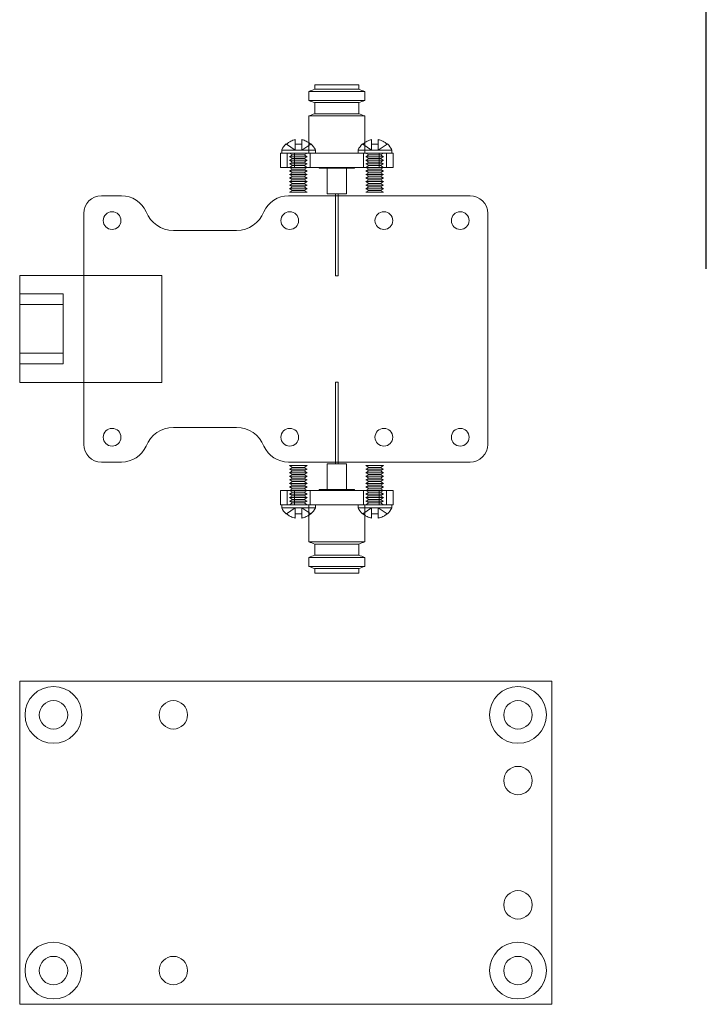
# Model space of a CAD drawing. Header units: millimetres. Extents: x -259 to 118, y 110 to 585.
# Tile 1 of 22: x -133 to -56, y 110 to 221. Entities that reach past the tile are written whole.
import ezdxf

# ---------------------------------------------------------------- set-up
doc = ezdxf.new("R2010")
doc.units = ezdxf.units.MM
doc.header["$MEASUREMENT"] = 0

msp = doc.modelspace()

# ---------------------------------------------------------------- linework, layer by layer
msp.add_line((-55.6, 192.44), (-55.6, 585.18))
at = {"color": 0, "linetype": 'Continuous', "lineweight": 0}
for p, q in [((-94.73, 213.18), (-99.68, 213.18)), ((-99.68, 213.18), (-99.68, 212.67)), ((-94.73, 213.18), (-94.73, 212.67)), ((-100.35, 212.43), (-94.05, 212.43)), ((-100.35, 212.43), (-100.35, 211.41)), ((-99.68, 212.67), (-94.73, 212.67)), ((-94.73, 212.67), (-94.73, 212.67)), ((-94.05, 212.43), (-94.05, 212.43)), ((-94.05, 212.43), (-94.05, 211.41)), ((-94.05, 211.41), (-100.35, 211.41)), ((-99.68, 211.17), (-94.73, 211.17)), ((-99.68, 211.17), (-99.68, 209.92)), ((-94.73, 211.17), (-94.73, 211.17)), ((-94.73, 211.17), (-94.73, 209.92)), ((-94.05, 211.41), (-94.05, 211.41)), ((-100.35, 209.67), (-94.05, 209.67)), ((-100.35, 209.67), (-100.35, 206.66)), ((-99.68, 209.92), (-94.73, 209.92)), ((-94.73, 209.92), (-94.73, 209.92)), ((-94.05, 209.67), (-94.05, 209.67)), ((-94.05, 209.67), (-94.05, 206.66)), ((-103.13, 205.48), (-103.55, 205.48)), ((-103.55, 203.88), (-103.55, 205.48)), ((-99.6, 205.83), (-103.4, 205.83)), ((-103.4, 205.48), (-103.4, 205.83)), ((-102.48, 205.48), (-103.13, 205.48)), ((-101.96, 205.48), (-102.48, 205.48)), ((-101.96, 205.48), (-101.96, 203.88)), ((-92.44, 205.48), (-101.96, 205.48)), ((-99.6, 205.48), (-99.6, 205.83)), ((-91, 205.83), (-94.8, 205.83)), ((-94.8, 205.48), (-94.8, 205.83)), ((-92.44, 203.88), (-92.44, 205.48)), ((-91.93, 205.48), (-92.44, 205.48)), ((-91.27, 205.48), (-91.93, 205.48)), ((-90.85, 205.48), (-91.27, 205.48)), ((-91, 205.48), (-91, 205.83)), ((-90.85, 205.48), (-90.85, 203.88)), ((-103.55, 203.88), (-101.96, 203.88)), ((-102.2, 203.68), (-102.54, 203.88)), ((-102.2, 203.68), (-102.54, 203.48)), ((-102.54, 203.48), (-100.54, 203.48)), ((-102.2, 203.28), (-102.54, 203.48)), ((-102.2, 203.28), (-102.54, 203.08)), ((-102.54, 203.08), (-100.54, 203.08)), ((-102.2, 202.88), (-102.54, 203.08)), ((-100.89, 203.68), (-102.2, 203.68)), ((-100.89, 203.28), (-102.2, 203.28)), ((-92.44, 203.88), (-101.96, 203.88)), ((-100.89, 203.68), (-100.54, 203.88)), ((-100.89, 203.68), (-100.54, 203.48)), ((-100.89, 203.28), (-100.54, 203.48)), ((-100.89, 203.28), (-100.54, 203.08)), ((-100.89, 202.88), (-100.54, 203.08)), ((-99.2, 203.88), (-99.2, 203.78)), ((-99.2, 203.78), (-95.2, 203.78)), ((-98.3, 203.78), (-98.3, 200.88)), ((-96.1, 203.78), (-96.1, 200.88)), ((-95.2, 203.88), (-95.2, 203.78)), ((-93.6, 203.68), (-93.94, 203.88)), ((-93.6, 203.68), (-93.94, 203.48)), ((-93.94, 203.48), (-91.94, 203.48)), ((-93.6, 203.28), (-93.94, 203.48)), ((-93.6, 203.28), (-93.94, 203.08)), ((-93.94, 203.08), (-91.94, 203.08)), ((-93.6, 202.88), (-93.94, 203.08)), ((-92.29, 203.68), (-93.6, 203.68)), ((-92.29, 203.28), (-93.6, 203.28)), ((-92.44, 203.88), (-90.85, 203.88)), ((-92.29, 203.68), (-91.94, 203.88)), ((-92.29, 203.68), (-91.94, 203.48)), ((-92.29, 203.28), (-91.94, 203.48)), ((-92.29, 203.28), (-91.94, 203.08)), ((-92.29, 202.88), (-91.94, 203.08)), ((-102.2, 202.88), (-102.54, 202.68)), ((-102.54, 202.68), (-100.54, 202.68)), ((-102.2, 202.48), (-102.54, 202.68)), ((-102.2, 202.48), (-102.54, 202.28)), ((-102.54, 202.28), (-100.54, 202.28)), ((-102.2, 202.08), (-102.54, 202.28)), ((-102.2, 202.08), (-102.54, 201.88)), ((-102.54, 201.88), (-100.54, 201.88)), ((-102.2, 201.68), (-102.54, 201.88)), ((-100.89, 202.88), (-102.2, 202.88)), ((-100.89, 202.48), (-102.2, 202.48)), ((-100.89, 202.08), (-102.2, 202.08)), ((-100.89, 202.88), (-100.54, 202.68)), ((-100.89, 202.48), (-100.54, 202.68)), ((-100.89, 202.48), (-100.54, 202.28)), ((-100.89, 202.08), (-100.54, 202.28)), ((-100.89, 202.08), (-100.54, 201.88)), ((-100.89, 201.68), (-100.54, 201.88)), ((-93.6, 202.88), (-93.94, 202.68)), ((-93.94, 202.68), (-91.94, 202.68)), ((-93.6, 202.48), (-93.94, 202.68)), ((-93.6, 202.48), (-93.94, 202.28)), ((-93.94, 202.28), (-91.94, 202.28)), ((-93.6, 202.08), (-93.94, 202.28)), ((-93.6, 202.08), (-93.94, 201.88)), ((-93.94, 201.88), (-91.94, 201.88)), ((-93.6, 201.68), (-93.94, 201.88)), ((-92.29, 202.88), (-93.6, 202.88)), ((-92.29, 202.48), (-93.6, 202.48)), ((-92.29, 202.08), (-93.6, 202.08)), ((-92.29, 202.88), (-91.94, 202.68)), ((-92.29, 202.48), (-91.94, 202.68)), ((-92.29, 202.48), (-91.94, 202.28)), ((-92.29, 202.08), (-91.94, 202.28)), ((-92.29, 202.08), (-91.94, 201.88)), ((-92.29, 201.68), (-91.94, 201.88)), ((-102.2, 201.68), (-102.54, 201.48)), ((-102.54, 201.48), (-100.54, 201.48)), ((-102.2, 201.28), (-102.54, 201.48)), ((-102.2, 201.28), (-102.54, 201.08)), ((-102.54, 201.08), (-100.54, 201.08)), ((-100.89, 201.68), (-102.2, 201.68)), ((-100.89, 201.28), (-102.2, 201.28)), ((-100.89, 201.68), (-100.54, 201.48)), ((-100.89, 201.28), (-100.54, 201.48)), ((-100.89, 201.28), (-100.54, 201.08)), ((-98.3, 200.88), (-96.1, 200.88)), ((-97.35, 200.88), (-97.35, 191.68)), ((-97.05, 200.88), (-97.05, 191.68)), ((-93.6, 201.68), (-93.94, 201.48)), ((-93.94, 201.48), (-91.94, 201.48)), ((-93.6, 201.28), (-93.94, 201.48)), ((-93.6, 201.28), (-93.94, 201.08)), ((-93.94, 201.08), (-91.94, 201.08)), ((-92.29, 201.68), (-93.6, 201.68)), ((-92.29, 201.28), (-93.6, 201.28)), ((-92.29, 201.68), (-91.94, 201.48)), ((-92.29, 201.28), (-91.94, 201.48)), ((-92.29, 201.28), (-91.94, 201.08)), ((-123.7, 200.68), (-121.43, 200.68)), ((-102.65, 200.68), (-97.35, 200.68)), ((-97.05, 200.68), (-82.2, 200.68)), ((-125.7, 172.68), (-125.7, 198.68)), ((-80.2, 198.68), (-80.2, 172.68)), ((-115.6, 196.78), (-108.48, 196.78)), ((-132.9, 179.66), (-132.9, 191.7)), ((-132.9, 191.7), (-125.7, 191.7)), ((-97.35, 191.68), (-97.05, 191.68)), ((-97.35, 179.69), (-97.05, 179.69)), ((-97.35, 179.69), (-97.35, 170.48)), ((-97.05, 179.69), (-97.05, 170.48)), ((-132.9, 179.66), (-125.7, 179.66)), ((-115.6, 174.58), (-108.48, 174.58)), ((-123.7, 170.68), (-121.43, 170.68)), ((-102.65, 170.68), (-97.35, 170.68)), ((-102.54, 170.28), (-100.54, 170.28)), ((-102.2, 170.08), (-102.54, 170.28)), ((-102.2, 170.08), (-102.54, 169.88)), ((-102.54, 169.88), (-100.54, 169.88)), ((-102.2, 169.68), (-102.54, 169.88)), ((-100.89, 170.08), (-102.2, 170.08)), ((-100.89, 170.08), (-100.54, 170.28)), ((-100.89, 170.08), (-100.54, 169.88)), ((-100.89, 169.68), (-100.54, 169.88)), ((-98.3, 170.48), (-96.1, 170.48)), ((-98.3, 170.48), (-98.3, 167.58)), ((-97.05, 170.68), (-82.2, 170.68)), ((-96.1, 170.48), (-96.1, 167.58)), ((-93.94, 170.28), (-91.94, 170.28)), ((-93.6, 170.08), (-93.94, 170.28)), ((-93.6, 170.08), (-93.94, 169.88)), ((-93.94, 169.88), (-91.94, 169.88)), ((-93.6, 169.68), (-93.94, 169.88)), ((-92.29, 170.08), (-93.6, 170.08)), ((-92.29, 170.08), (-91.94, 170.28)), ((-92.29, 170.08), (-91.94, 169.88)), ((-92.29, 169.68), (-91.94, 169.88)), ((-102.2, 169.68), (-102.54, 169.48)), ((-102.54, 169.48), (-100.54, 169.48)), ((-102.2, 169.28), (-102.54, 169.48)), ((-102.2, 169.28), (-102.54, 169.08)), ((-102.54, 169.08), (-100.54, 169.08)), ((-102.2, 168.88), (-102.54, 169.08)), ((-102.2, 168.88), (-102.54, 168.68)), ((-102.54, 168.68), (-100.54, 168.68)), ((-102.2, 168.48), (-102.54, 168.68)), ((-100.89, 169.68), (-102.2, 169.68)), ((-100.89, 169.28), (-102.2, 169.28)), ((-100.89, 168.88), (-102.2, 168.88)), ((-100.89, 169.68), (-100.54, 169.48)), ((-100.89, 169.28), (-100.54, 169.48)), ((-100.89, 169.28), (-100.54, 169.08)), ((-100.89, 168.88), (-100.54, 169.08)), ((-100.89, 168.88), (-100.54, 168.68)), ((-100.89, 168.48), (-100.54, 168.68)), ((-93.6, 169.68), (-93.94, 169.48)), ((-93.94, 169.48), (-91.94, 169.48)), ((-93.6, 169.28), (-93.94, 169.48)), ((-93.6, 169.28), (-93.94, 169.08)), ((-93.94, 169.08), (-91.94, 169.08)), ((-93.6, 168.88), (-93.94, 169.08)), ((-93.6, 168.88), (-93.94, 168.68)), ((-93.94, 168.68), (-91.94, 168.68)), ((-93.6, 168.48), (-93.94, 168.68)), ((-92.29, 169.68), (-93.6, 169.68)), ((-92.29, 169.28), (-93.6, 169.28)), ((-92.29, 168.88), (-93.6, 168.88)), ((-92.29, 169.68), (-91.94, 169.48)), ((-92.29, 169.28), (-91.94, 169.48)), ((-92.29, 169.28), (-91.94, 169.08)), ((-92.29, 168.88), (-91.94, 169.08)), ((-92.29, 168.88), (-91.94, 168.68)), ((-92.29, 168.48), (-91.94, 168.68)), ((-103.55, 167.48), (-101.96, 167.48)), ((-103.55, 167.48), (-103.55, 165.88)), ((-102.2, 168.48), (-102.54, 168.28)), ((-102.54, 168.28), (-100.54, 168.28)), ((-102.2, 168.08), (-102.54, 168.28)), ((-102.2, 168.08), (-102.54, 167.88)), ((-102.54, 167.88), (-100.54, 167.88)), ((-102.2, 167.68), (-102.54, 167.88)), ((-102.2, 167.68), (-102.54, 167.48)), ((-100.89, 168.48), (-102.2, 168.48)), ((-100.89, 168.08), (-102.2, 168.08)), ((-100.89, 167.68), (-102.2, 167.68)), ((-101.96, 165.88), (-101.96, 167.48)), ((-92.44, 167.48), (-101.96, 167.48)), ((-100.89, 168.48), (-100.54, 168.28)), ((-100.89, 168.08), (-100.54, 168.28)), ((-100.89, 168.08), (-100.54, 167.88)), ((-100.89, 167.68), (-100.54, 167.88)), ((-100.89, 167.68), (-100.54, 167.48)), ((-99.2, 167.58), (-95.2, 167.58)), ((-99.2, 167.58), (-99.2, 167.48)), ((-95.2, 167.58), (-95.2, 167.48)), ((-93.6, 168.48), (-93.94, 168.28)), ((-93.94, 168.28), (-91.94, 168.28)), ((-93.6, 168.08), (-93.94, 168.28)), ((-93.6, 168.08), (-93.94, 167.88)), ((-93.94, 167.88), (-91.94, 167.88)), ((-93.6, 167.68), (-93.94, 167.88)), ((-93.6, 167.68), (-93.94, 167.48)), ((-92.29, 168.48), (-93.6, 168.48)), ((-92.29, 168.08), (-93.6, 168.08)), ((-92.29, 167.68), (-93.6, 167.68)), ((-92.44, 167.48), (-92.44, 165.88)), ((-92.44, 167.48), (-90.85, 167.48)), ((-92.29, 168.48), (-91.94, 168.28)), ((-92.29, 168.08), (-91.94, 168.28)), ((-92.29, 168.08), (-91.94, 167.88)), ((-92.29, 167.68), (-91.94, 167.88)), ((-92.29, 167.68), (-91.94, 167.48)), ((-90.85, 165.88), (-90.85, 167.48)), ((-103.13, 165.88), (-103.55, 165.88)), ((-103.4, 165.53), (-103.4, 165.88)), ((-99.6, 165.53), (-103.4, 165.53)), ((-102.48, 165.88), (-103.13, 165.88)), ((-101.96, 165.88), (-102.48, 165.88)), ((-92.44, 165.88), (-101.96, 165.88)), ((-99.6, 165.53), (-99.6, 165.88)), ((-94.8, 165.53), (-94.8, 165.88)), ((-91, 165.53), (-94.8, 165.53)), ((-91.93, 165.88), (-92.44, 165.88)), ((-91.27, 165.88), (-91.93, 165.88)), ((-90.85, 165.88), (-91.27, 165.88)), ((-91, 165.53), (-91, 165.88)), ((-100.35, 164.7), (-100.35, 161.69)), ((-94.05, 164.7), (-94.05, 161.69)), ((-100.35, 161.69), (-94.05, 161.69)), ((-99.68, 161.45), (-94.73, 161.45)), ((-99.68, 161.45), (-99.68, 160.19)), ((-94.73, 161.45), (-94.73, 161.45)), ((-94.73, 161.45), (-94.73, 160.19)), ((-94.05, 161.69), (-94.05, 161.69)), ((-94.05, 159.95), (-100.35, 159.95)), ((-100.35, 159.95), (-100.35, 158.94)), ((-99.68, 160.19), (-94.73, 160.19)), ((-94.73, 160.19), (-94.73, 160.19)), ((-94.05, 159.95), (-94.05, 159.95)), ((-94.05, 159.95), (-94.05, 158.94)), ((-100.35, 158.94), (-94.05, 158.94)), ((-99.68, 158.69), (-94.73, 158.69)), ((-99.68, 158.69), (-99.68, 158.18)), ((-94.73, 158.69), (-94.73, 158.69)), ((-94.73, 158.69), (-94.73, 158.18)), ((-94.05, 158.94), (-94.05, 158.94)), ((-94.73, 158.18), (-99.68, 158.18)), ((-73, 146.01), (-132.9, 146.01)), ((-132.9, 146.01), (-132.9, 109.61)), ((-73, 109.61), (-73, 146.01)), ((-132.9, 109.61), (-73, 109.61))]:
    msp.add_line(p, q, dxfattribs=at)
at = {"color": 5, "linetype": 'ByBlock', "lineweight": 0}
for p, q in [((-102.87, 206.49), (-101.88, 205.83)), ((-101.88, 206.49), (-101.88, 205.83)), ((-101.13, 205.83), (-100.14, 206.49)), ((-101.13, 206.49), (-101.13, 205.83)), ((-100.35, 206.66), (-100.35, 205.48)), ((-94.27, 206.49), (-93.28, 205.83)), ((-94.05, 206.66), (-94.05, 205.48)), ((-93.28, 206.49), (-93.28, 205.83)), ((-92.53, 205.83), (-91.54, 206.49)), ((-92.53, 206.49), (-92.53, 205.83)), ((-102.8, 203.88), (-102.8, 205.48)), ((-102.2, 205.28), (-102.54, 205.48)), ((-102.2, 205.28), (-102.54, 205.08)), ((-100.89, 205.28), (-102.2, 205.28)), ((-100.89, 205.28), (-100.54, 205.48)), ((-100.89, 205.28), (-100.54, 205.08)), ((-100.2, 203.88), (-100.2, 205.48)), ((-94.2, 203.88), (-94.2, 205.48)), ((-93.6, 205.28), (-93.94, 205.48)), ((-93.6, 205.28), (-93.94, 205.08)), ((-92.29, 205.28), (-93.6, 205.28)), ((-92.29, 205.28), (-91.94, 205.48)), ((-92.29, 205.28), (-91.94, 205.08)), ((-91.6, 203.88), (-91.6, 205.48)), ((-102.54, 205.08), (-100.54, 205.08)), ((-102.2, 204.88), (-102.54, 205.08)), ((-102.2, 204.88), (-102.54, 204.68)), ((-102.54, 204.68), (-100.54, 204.68)), ((-102.2, 204.48), (-102.54, 204.68)), ((-102.2, 204.48), (-102.54, 204.28)), ((-102.54, 204.28), (-100.54, 204.28)), ((-102.2, 204.08), (-102.54, 204.28)), ((-102.2, 204.08), (-102.54, 203.88)), ((-100.89, 204.88), (-102.2, 204.88)), ((-100.89, 204.48), (-102.2, 204.48)), ((-100.89, 204.08), (-102.2, 204.08)), ((-100.89, 204.88), (-100.54, 205.08)), ((-100.89, 204.88), (-100.54, 204.68)), ((-100.89, 204.48), (-100.54, 204.68)), ((-100.89, 204.48), (-100.54, 204.28)), ((-100.89, 204.08), (-100.54, 204.28)), ((-100.89, 204.08), (-100.54, 203.88)), ((-93.94, 205.08), (-91.94, 205.08)), ((-93.6, 204.88), (-93.94, 205.08)), ((-93.6, 204.88), (-93.94, 204.68)), ((-93.94, 204.68), (-91.94, 204.68)), ((-93.6, 204.48), (-93.94, 204.68)), ((-93.6, 204.48), (-93.94, 204.28)), ((-93.94, 204.28), (-91.94, 204.28)), ((-93.6, 204.08), (-93.94, 204.28)), ((-93.6, 204.08), (-93.94, 203.88)), ((-92.29, 204.88), (-93.6, 204.88)), ((-92.29, 204.48), (-93.6, 204.48)), ((-92.29, 204.08), (-93.6, 204.08)), ((-92.29, 204.88), (-91.94, 205.08)), ((-92.29, 204.88), (-91.94, 204.68)), ((-92.29, 204.48), (-91.94, 204.68)), ((-92.29, 204.48), (-91.94, 204.28)), ((-92.29, 204.08), (-91.94, 204.28)), ((-92.29, 204.08), (-91.94, 203.88)), ((-97.35, 200.68), (-97.05, 200.68)), ((-125.7, 191.7), (-116.9, 191.7)), ((-116.9, 191.7), (-116.9, 179.66)), ((-132.9, 189.62), (-128.02, 189.62)), ((-128.02, 189.62), (-128.02, 181.74)), ((-132.9, 188.42), (-128.02, 188.42)), ((-132.9, 182.95), (-128.02, 182.95)), ((-132.9, 181.74), (-128.02, 181.74)), ((-125.7, 179.66), (-116.9, 179.66)), ((-97.35, 170.68), (-97.05, 170.68)), ((-102.8, 165.88), (-102.8, 167.48)), ((-102.2, 167.28), (-102.54, 167.48)), ((-100.89, 167.28), (-100.54, 167.48)), ((-100.2, 165.88), (-100.2, 167.48)), ((-94.2, 165.88), (-94.2, 167.48)), ((-93.6, 167.28), (-93.94, 167.48)), ((-92.29, 167.28), (-91.94, 167.48)), ((-91.6, 165.88), (-91.6, 167.48)), ((-102.2, 167.28), (-102.54, 167.08)), ((-102.54, 167.08), (-100.54, 167.08)), ((-102.2, 166.88), (-102.54, 167.08)), ((-102.2, 166.88), (-102.54, 166.68)), ((-102.54, 166.68), (-100.54, 166.68)), ((-102.2, 166.48), (-102.54, 166.68)), ((-102.2, 166.48), (-102.54, 166.28)), ((-100.89, 167.28), (-102.2, 167.28)), ((-100.89, 166.88), (-102.2, 166.88)), ((-100.89, 166.48), (-102.2, 166.48)), ((-100.89, 167.28), (-100.54, 167.08)), ((-100.89, 166.88), (-100.54, 167.08)), ((-100.89, 166.88), (-100.54, 166.68)), ((-100.89, 166.48), (-100.54, 166.68)), ((-100.89, 166.48), (-100.54, 166.28)), ((-93.6, 167.28), (-93.94, 167.08)), ((-93.94, 167.08), (-91.94, 167.08)), ((-93.6, 166.88), (-93.94, 167.08)), ((-93.6, 166.88), (-93.94, 166.68)), ((-93.94, 166.68), (-91.94, 166.68)), ((-93.6, 166.48), (-93.94, 166.68)), ((-93.6, 166.48), (-93.94, 166.28)), ((-92.29, 167.28), (-93.6, 167.28)), ((-92.29, 166.88), (-93.6, 166.88)), ((-92.29, 166.48), (-93.6, 166.48)), ((-92.29, 167.28), (-91.94, 167.08)), ((-92.29, 166.88), (-91.94, 167.08)), ((-92.29, 166.88), (-91.94, 166.68)), ((-92.29, 166.48), (-91.94, 166.68)), ((-92.29, 166.48), (-91.94, 166.28)), ((-102.87, 164.87), (-101.88, 165.53)), ((-102.54, 166.28), (-100.54, 166.28)), ((-102.2, 166.08), (-102.54, 166.28)), ((-102.2, 166.08), (-102.54, 165.88)), ((-100.89, 166.08), (-102.2, 166.08)), ((-101.88, 164.87), (-101.88, 165.53)), ((-101.13, 165.53), (-100.14, 164.87)), ((-101.13, 164.87), (-101.13, 165.53)), ((-100.89, 166.08), (-100.54, 166.28)), ((-100.89, 166.08), (-100.54, 165.88)), ((-100.35, 165.88), (-100.35, 164.7)), ((-94.27, 164.87), (-93.28, 165.53)), ((-94.05, 165.88), (-94.05, 164.7)), ((-93.94, 166.28), (-91.94, 166.28)), ((-93.6, 166.08), (-93.94, 166.28)), ((-93.6, 166.08), (-93.94, 165.88)), ((-92.29, 166.08), (-93.6, 166.08)), ((-93.28, 164.87), (-93.28, 165.53)), ((-92.53, 165.53), (-91.54, 164.87)), ((-92.53, 164.87), (-92.53, 165.53)), ((-92.29, 166.08), (-91.94, 166.28)), ((-92.29, 166.08), (-91.94, 165.88))]:
    msp.add_line(p, q, dxfattribs=at)
at = {"color": 0, "linetype": 'Continuous', "lineweight": 0}
for centre, radius in [((-122.5, 197.88), 1), ((-102.5, 197.88), 1), ((-91.9, 197.88), 1), ((-83.3, 197.88), 1), ((-129.1, 142.21), 1.6), ((-115.6, 142.21), 1.6), ((-76.8, 142.21), 1.6), ((-76.8, 134.81), 1.6), ((-76.8, 120.81), 1.6), ((-129.1, 113.41), 1.6), ((-115.6, 113.41), 1.6), ((-76.8, 113.41), 1.6)]:
    msp.add_circle(centre, radius, dxfattribs=at)
at = {"color": 0, "linetype": 'Continuous', "lineweight": 0, "extrusion": (0, 0, -1)}
for centre in [(122.5, 173.48), (102.5, 173.48), (91.9, 173.48), (83.3, 173.48)]:
    msp.add_circle(centre, 1, dxfattribs=at)
at = {"color": 5, "linetype": 'ByBlock', "lineweight": 0, "extrusion": (0, 0, -1)}
for centre in [(129.1, 142.21), (76.8, 142.21), (129.1, 113.41), (76.8, 113.41)]:
    msp.add_circle(centre, 3.2, dxfattribs=at)
at = {"color": 0, "linetype": 'Continuous', "lineweight": 0, "extrusion": (0, 0, -1)}
for centre, radius, start, end in [((101.42, 204.89), 2.2, 25.4837, 47.6783), ((101.59, 204.89), 2.2, 132.3217, 154.5163), ((92.82, 204.89), 2.2, 25.4837, 47.6783), ((92.99, 204.89), 2.2, 132.3217, 154.5163), ((121.43, 197.68), 3, 90, 156.4218), ((102.65, 197.68), 3, 23.5782, 90), ((115.6, 171.28), 3.3, 21.3279, 90), ((108.48, 171.28), 3.3, 90, 158.6721), ((123.7, 172.68), 2, 270, 0), ((82.2, 172.68), 2, 180, 270), ((101.42, 166.48), 2.2, 312.3217, 334.5163), ((101.59, 166.48), 2.2, 205.4837, 227.6783), ((92.82, 166.48), 2.2, 312.3217, 334.5163), ((92.99, 166.48), 2.2, 205.4837, 227.6783)]:
    msp.add_arc(centre, radius, start, end, dxfattribs=at)
at = {"color": 0, "linetype": 'Continuous', "lineweight": 0}
for centre, radius, start, end in [((-123.7, 198.68), 2, 90, 180), ((-82.2, 198.68), 2, 0, 90), ((-115.6, 200.08), 3.3, 201.3279, 270), ((-108.48, 200.08), 3.3, 270, 338.6721), ((-121.43, 173.68), 3, 270, 336.4218), ((-102.65, 173.68), 3, 203.5782, 270)]:
    msp.add_arc(centre, radius, start, end, dxfattribs=at)
for points in [[(-100.35, 212.43), (-100.13, 212.51), (-99.9, 212.59), (-99.68, 212.67)], [(-94.73, 212.67), (-94.5, 212.59), (-94.28, 212.51), (-94.05, 212.43)], [(-99.68, 211.17), (-99.9, 211.25), (-100.13, 211.33), (-100.35, 211.41)], [(-94.05, 211.41), (-94.28, 211.33), (-94.5, 211.25), (-94.73, 211.17)], [(-100.35, 209.67), (-100.13, 209.76), (-99.9, 209.84), (-99.68, 209.92)], [(-94.73, 209.92), (-94.5, 209.84), (-94.28, 209.76), (-94.05, 209.67)], [(-99.68, 161.45), (-99.9, 161.53), (-100.13, 161.61), (-100.35, 161.69)], [(-94.05, 161.69), (-94.28, 161.61), (-94.5, 161.53), (-94.73, 161.45)], [(-100.35, 159.95), (-100.13, 160.03), (-99.9, 160.11), (-99.68, 160.19)], [(-94.73, 160.19), (-94.5, 160.11), (-94.28, 160.03), (-94.05, 159.95)], [(-99.68, 158.69), (-99.9, 158.77), (-100.13, 158.86), (-100.35, 158.94)], [(-94.05, 158.94), (-94.28, 158.86), (-94.5, 158.77), (-94.73, 158.69)]]:
    msp.add_open_spline(points, degree=3, dxfattribs=at)
for points, knots in [([(-102.87, 206.49), (-102.88, 206.49), (-102.88, 206.5), (-102.89, 206.51), (-102.9, 206.51), (-102.9, 206.51)], [5.6990418, 5.6990418, 5.6990418, 5.6990418, 5.7895173, 5.7895173, 6.0512941, 6.0512941, 6.0512941, 6.0512941]), ([(-101.88, 207), (-101.92, 206.99), (-101.97, 206.98), (-102.18, 206.92), (-102.34, 206.85), (-102.59, 206.71), (-102.7, 206.63), (-102.83, 206.53), (-102.85, 206.51), (-102.87, 206.49)], [6.610207, 6.610207, 6.610207, 6.610207, 6.736482, 6.736482, 7.223793, 7.223793, 7.587007, 7.587007, 7.668184, 7.668184, 7.668184, 7.668184]), ([(-101.88, 206.49), (-101.88, 206.51), (-101.88, 206.53), (-101.88, 206.63), (-101.88, 206.71), (-101.88, 206.85), (-101.88, 206.92), (-101.88, 206.98), (-101.88, 206.99), (-101.88, 207)], [4.83016, 4.83016, 4.83016, 4.83016, 4.911337, 4.911337, 5.274551, 5.274551, 5.761862, 5.761862, 5.888136, 5.888136, 5.888136, 5.888136]), ([(-101.13, 206.49), (-101.16, 206.49), (-101.19, 206.5), (-101.32, 206.51), (-101.42, 206.51), (-101.59, 206.51), (-101.69, 206.51), (-101.81, 206.5), (-101.85, 206.49), (-101.88, 206.49)], [5.6990418, 5.6990418, 5.6990418, 5.6990418, 5.7895173, 5.7895173, 6.0512941, 6.0512941, 6.313071, 6.313071, 6.4035464, 6.4035464, 6.4035464, 6.4035464]), ([(-100.14, 206.49), (-100.16, 206.51), (-100.18, 206.53), (-100.31, 206.63), (-100.42, 206.71), (-100.66, 206.85), (-100.83, 206.92), (-101.04, 206.98), (-101.08, 206.99), (-101.13, 207)], [4.83016, 4.83016, 4.83016, 4.83016, 4.911337, 4.911337, 5.274551, 5.274551, 5.761862, 5.761862, 5.888136, 5.888136, 5.888136, 5.888136]), ([(-101.13, 207), (-101.13, 206.99), (-101.13, 206.98), (-101.13, 206.92), (-101.13, 206.85), (-101.13, 206.71), (-101.13, 206.63), (-101.13, 206.53), (-101.13, 206.51), (-101.13, 206.49)], [6.610207, 6.610207, 6.610207, 6.610207, 6.736482, 6.736482, 7.223793, 7.223793, 7.587007, 7.587007, 7.668184, 7.668184, 7.668184, 7.668184]), ([(-100.11, 206.51), (-100.11, 206.51), (-100.11, 206.51), (-100.13, 206.5), (-100.13, 206.49), (-100.14, 206.49)], [6.0512941, 6.0512941, 6.0512941, 6.0512941, 6.313071, 6.313071, 6.4035464, 6.4035464, 6.4035464, 6.4035464]), ([(-94.27, 206.49), (-94.28, 206.49), (-94.28, 206.5), (-94.29, 206.51), (-94.3, 206.51), (-94.3, 206.51)], [5.6990418, 5.6990418, 5.6990418, 5.6990418, 5.7895173, 5.7895173, 6.0512941, 6.0512941, 6.0512941, 6.0512941]), ([(-93.28, 207), (-93.32, 206.99), (-93.37, 206.98), (-93.58, 206.92), (-93.74, 206.85), (-93.99, 206.71), (-94.1, 206.63), (-94.23, 206.53), (-94.25, 206.51), (-94.27, 206.49)], [6.610207, 6.610207, 6.610207, 6.610207, 6.736482, 6.736482, 7.223793, 7.223793, 7.587007, 7.587007, 7.668184, 7.668184, 7.668184, 7.668184]), ([(-93.28, 206.49), (-93.28, 206.51), (-93.28, 206.53), (-93.28, 206.63), (-93.28, 206.71), (-93.28, 206.85), (-93.28, 206.92), (-93.28, 206.98), (-93.28, 206.99), (-93.28, 207)], [4.83016, 4.83016, 4.83016, 4.83016, 4.911337, 4.911337, 5.274551, 5.274551, 5.761862, 5.761862, 5.888136, 5.888136, 5.888136, 5.888136]), ([(-92.53, 206.49), (-92.56, 206.49), (-92.59, 206.5), (-92.72, 206.51), (-92.82, 206.51), (-92.99, 206.51), (-93.09, 206.51), (-93.21, 206.5), (-93.25, 206.49), (-93.28, 206.49)], [5.6990418, 5.6990418, 5.6990418, 5.6990418, 5.7895173, 5.7895173, 6.0512941, 6.0512941, 6.313071, 6.313071, 6.4035464, 6.4035464, 6.4035464, 6.4035464]), ([(-91.54, 206.49), (-91.56, 206.51), (-91.58, 206.53), (-91.71, 206.63), (-91.82, 206.71), (-92.06, 206.85), (-92.23, 206.92), (-92.44, 206.98), (-92.48, 206.99), (-92.53, 207)], [4.83016, 4.83016, 4.83016, 4.83016, 4.911337, 4.911337, 5.274551, 5.274551, 5.761862, 5.761862, 5.888136, 5.888136, 5.888136, 5.888136]), ([(-92.53, 207), (-92.53, 206.99), (-92.53, 206.98), (-92.53, 206.92), (-92.53, 206.85), (-92.53, 206.71), (-92.53, 206.63), (-92.53, 206.53), (-92.53, 206.51), (-92.53, 206.49)], [6.610207, 6.610207, 6.610207, 6.610207, 6.736482, 6.736482, 7.223793, 7.223793, 7.587007, 7.587007, 7.668184, 7.668184, 7.668184, 7.668184]), ([(-91.51, 206.51), (-91.51, 206.51), (-91.51, 206.51), (-91.53, 206.5), (-91.53, 206.49), (-91.54, 206.49)], [6.0512941, 6.0512941, 6.0512941, 6.0512941, 6.313071, 6.313071, 6.4035464, 6.4035464, 6.4035464, 6.4035464]), ([(-102.87, 164.87), (-102.88, 164.87), (-102.88, 164.87), (-102.89, 164.86), (-102.9, 164.85), (-102.9, 164.85)], [5.6990418, 5.6990418, 5.6990418, 5.6990418, 5.7895173, 5.7895173, 6.0512941, 6.0512941, 6.0512941, 6.0512941]), ([(-101.88, 164.37), (-101.92, 164.38), (-101.97, 164.39), (-102.18, 164.45), (-102.34, 164.52), (-102.59, 164.66), (-102.7, 164.73), (-102.83, 164.83), (-102.85, 164.85), (-102.87, 164.87)], [6.610207, 6.610207, 6.610207, 6.610207, 6.736482, 6.736482, 7.223793, 7.223793, 7.587007, 7.587007, 7.668184, 7.668184, 7.668184, 7.668184]), ([(-101.13, 164.87), (-101.16, 164.87), (-101.19, 164.87), (-101.32, 164.86), (-101.42, 164.85), (-101.59, 164.85), (-101.69, 164.86), (-101.81, 164.87), (-101.85, 164.87), (-101.88, 164.87)], [5.6990418, 5.6990418, 5.6990418, 5.6990418, 5.7895173, 5.7895173, 6.0512941, 6.0512941, 6.313071, 6.313071, 6.4035464, 6.4035464, 6.4035464, 6.4035464]), ([(-101.88, 164.87), (-101.88, 164.85), (-101.88, 164.83), (-101.88, 164.73), (-101.88, 164.66), (-101.88, 164.52), (-101.88, 164.45), (-101.88, 164.39), (-101.88, 164.38), (-101.88, 164.37)], [4.83016, 4.83016, 4.83016, 4.83016, 4.911337, 4.911337, 5.274551, 5.274551, 5.761862, 5.761862, 5.888136, 5.888136, 5.888136, 5.888136]), ([(-100.14, 164.87), (-100.16, 164.85), (-100.18, 164.83), (-100.31, 164.73), (-100.42, 164.66), (-100.66, 164.52), (-100.83, 164.45), (-101.04, 164.39), (-101.08, 164.38), (-101.13, 164.37)], [4.83016, 4.83016, 4.83016, 4.83016, 4.911337, 4.911337, 5.274551, 5.274551, 5.761862, 5.761862, 5.888136, 5.888136, 5.888136, 5.888136]), ([(-101.13, 164.37), (-101.13, 164.38), (-101.13, 164.39), (-101.13, 164.45), (-101.13, 164.52), (-101.13, 164.66), (-101.13, 164.73), (-101.13, 164.83), (-101.13, 164.85), (-101.13, 164.87)], [6.610207, 6.610207, 6.610207, 6.610207, 6.736482, 6.736482, 7.223793, 7.223793, 7.587007, 7.587007, 7.668184, 7.668184, 7.668184, 7.668184]), ([(-100.11, 164.85), (-100.11, 164.85), (-100.11, 164.86), (-100.13, 164.87), (-100.13, 164.87), (-100.14, 164.87)], [6.0512941, 6.0512941, 6.0512941, 6.0512941, 6.313071, 6.313071, 6.4035464, 6.4035464, 6.4035464, 6.4035464]), ([(-94.27, 164.87), (-94.28, 164.87), (-94.28, 164.87), (-94.29, 164.86), (-94.3, 164.85), (-94.3, 164.85)], [5.6990418, 5.6990418, 5.6990418, 5.6990418, 5.7895173, 5.7895173, 6.0512941, 6.0512941, 6.0512941, 6.0512941]), ([(-93.28, 164.37), (-93.32, 164.38), (-93.37, 164.39), (-93.58, 164.45), (-93.74, 164.52), (-93.99, 164.66), (-94.1, 164.73), (-94.23, 164.83), (-94.25, 164.85), (-94.27, 164.87)], [6.610207, 6.610207, 6.610207, 6.610207, 6.736482, 6.736482, 7.223793, 7.223793, 7.587007, 7.587007, 7.668184, 7.668184, 7.668184, 7.668184]), ([(-92.53, 164.87), (-92.56, 164.87), (-92.59, 164.87), (-92.72, 164.86), (-92.82, 164.85), (-92.99, 164.85), (-93.09, 164.86), (-93.21, 164.87), (-93.25, 164.87), (-93.28, 164.87)], [5.6990418, 5.6990418, 5.6990418, 5.6990418, 5.7895173, 5.7895173, 6.0512941, 6.0512941, 6.313071, 6.313071, 6.4035464, 6.4035464, 6.4035464, 6.4035464]), ([(-93.28, 164.87), (-93.28, 164.85), (-93.28, 164.83), (-93.28, 164.73), (-93.28, 164.66), (-93.28, 164.52), (-93.28, 164.45), (-93.28, 164.39), (-93.28, 164.38), (-93.28, 164.37)], [4.83016, 4.83016, 4.83016, 4.83016, 4.911337, 4.911337, 5.274551, 5.274551, 5.761862, 5.761862, 5.888136, 5.888136, 5.888136, 5.888136]), ([(-91.54, 164.87), (-91.56, 164.85), (-91.58, 164.83), (-91.71, 164.73), (-91.82, 164.66), (-92.06, 164.52), (-92.23, 164.45), (-92.44, 164.39), (-92.48, 164.38), (-92.53, 164.37)], [4.83016, 4.83016, 4.83016, 4.83016, 4.911337, 4.911337, 5.274551, 5.274551, 5.761862, 5.761862, 5.888136, 5.888136, 5.888136, 5.888136]), ([(-92.53, 164.37), (-92.53, 164.38), (-92.53, 164.39), (-92.53, 164.45), (-92.53, 164.52), (-92.53, 164.66), (-92.53, 164.73), (-92.53, 164.83), (-92.53, 164.85), (-92.53, 164.87)], [6.610207, 6.610207, 6.610207, 6.610207, 6.736482, 6.736482, 7.223793, 7.223793, 7.587007, 7.587007, 7.668184, 7.668184, 7.668184, 7.668184]), ([(-91.51, 164.85), (-91.51, 164.85), (-91.51, 164.86), (-91.53, 164.87), (-91.53, 164.87), (-91.54, 164.87)], [6.0512941, 6.0512941, 6.0512941, 6.0512941, 6.313071, 6.313071, 6.4035464, 6.4035464, 6.4035464, 6.4035464])]:
    msp.add_open_spline(points, degree=3, knots=knots, dxfattribs=at)

doc.saveas('drawing.dxf')
